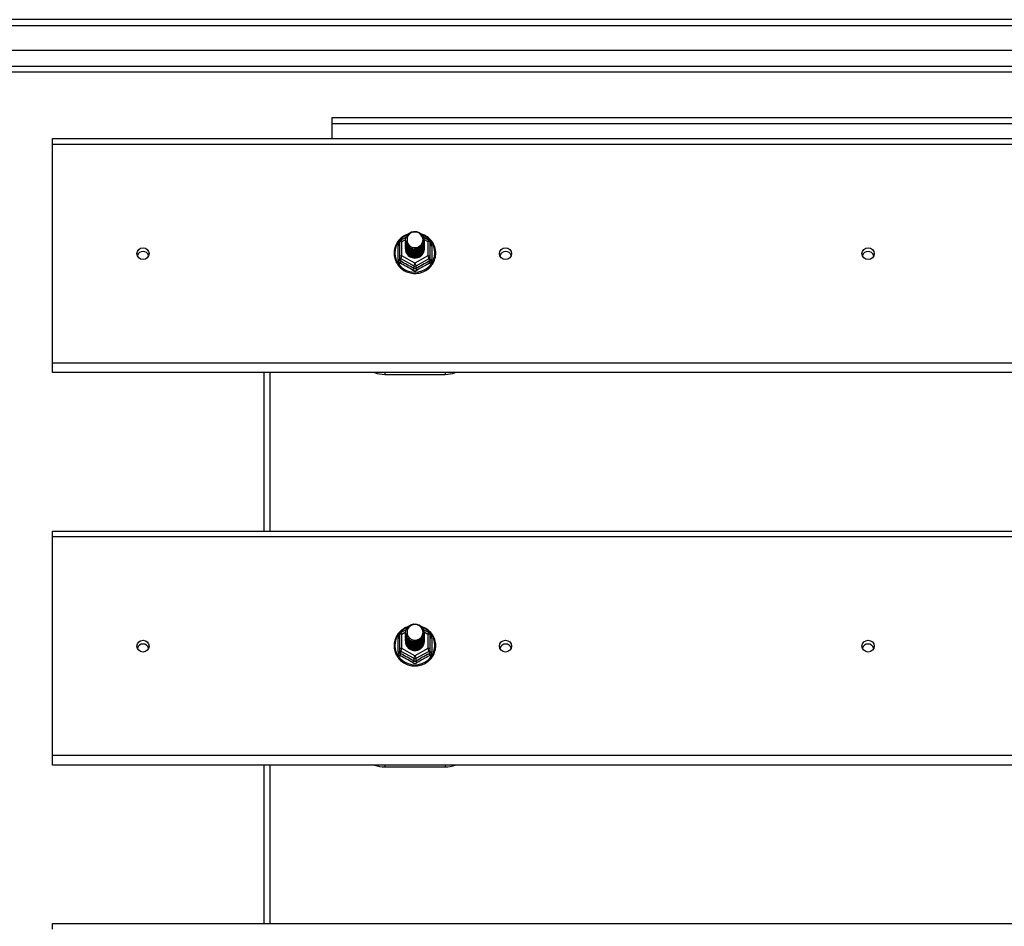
# Model space of a CAD drawing. Header units: inches. Extents: x 72 to 180, y 49 to 82.
# Tile 18 of 27: x 94 to 110, y 65 to 80. Entities that reach past the tile are written whole.
import ezdxf

# ---------------------------------------------------------------- set-up
doc = ezdxf.new("R2010")
doc.units = ezdxf.units.IN
doc.header["$MEASUREMENT"] = 0
doc.layers.add('Visible Edges(ANSI)', color=7, linetype='Continuous', lineweight=25)
doc.layers.add('Visible Tangent Edges(ANSI)', color=7, linetype='Continuous', lineweight=25)

msp = doc.modelspace()

# ---------------------------------------------------------------- linework, layer by layer
at = {"layer": 'Visible Edges(ANSI)'}
for p, q in [((125.982, 80.402), (72.18, 80.402)), ((125.372, 79.89), (72.789, 79.89)), ((125.184, 79.535), (72.978, 79.535)), ((124.456, 78.777), (98.706, 78.777)), ((98.706, 78.777), (98.706, 78.678)), ((98.706, 78.678), (98.706, 78.433)), ((94.081, 78.34), (94.081, 78.433)), ((94.081, 78.433), (125.215, 78.433)), ((94.081, 74.714), (94.081, 78.34)), ((99.847, 76.752), (99.937, 76.802)), ((99.927, 76.75), (99.927, 76.75)), ((100.222, 76.803), (100.314, 76.752)), ((99.827, 76.717), (99.827, 76.478)), ((99.927, 76.737), (99.927, 76.738)), ((99.927, 76.725), (99.927, 76.725)), ((99.927, 76.712), (99.927, 76.713)), ((99.927, 76.7), (99.927, 76.7)), ((99.927, 76.687), (99.927, 76.688)), ((99.927, 76.675), (99.927, 76.675)), ((99.927, 76.662), (99.927, 76.663)), ((99.927, 76.65), (99.927, 76.65)), ((99.927, 76.637), (99.927, 76.637)), ((99.927, 76.625), (99.927, 76.625)), ((99.927, 76.612), (99.927, 76.612)), ((100.234, 76.744), (100.234, 76.744)), ((100.234, 76.731), (100.234, 76.732)), ((100.234, 76.719), (100.234, 76.719)), ((100.234, 76.706), (100.234, 76.706)), ((100.234, 76.694), (100.234, 76.694)), ((100.234, 76.681), (100.234, 76.681)), ((100.234, 76.668), (100.234, 76.669)), ((100.234, 76.656), (100.234, 76.656)), ((100.234, 76.643), (100.234, 76.644)), ((100.234, 76.631), (100.234, 76.631)), ((100.234, 76.618), (100.234, 76.619)), ((100.335, 76.478), (100.335, 76.717)), ((99.827, 76.478), (99.827, 76.433)), ((100.062, 76.464), (100.061, 76.456)), ((100.335, 76.433), (100.335, 76.478)), ((94.081, 74.557), (94.081, 74.714)), ((125.215, 74.557), (94.081, 74.557)), ((97.581, 74.557), (97.581, 71.933)), ((99.581, 74.528), (100.581, 74.528)), ((94.081, 71.84), (94.081, 71.933)), ((94.081, 71.933), (125.215, 71.933)), ((94.081, 68.214), (94.081, 71.84)), ((99.847, 70.252), (99.937, 70.302)), ((99.927, 70.25), (99.927, 70.25)), ((99.927, 70.237), (99.927, 70.238)), ((100.222, 70.303), (100.314, 70.252)), ((100.234, 70.244), (100.234, 70.244)), ((100.234, 70.231), (100.234, 70.232)), ((99.827, 70.217), (99.827, 69.978)), ((99.927, 70.225), (99.927, 70.225)), ((99.927, 70.212), (99.927, 70.213)), ((99.927, 70.2), (99.927, 70.2)), ((99.927, 70.187), (99.927, 70.188)), ((99.927, 70.175), (99.927, 70.175)), ((99.927, 70.162), (99.927, 70.163)), ((99.927, 70.15), (99.927, 70.15)), ((99.927, 70.137), (99.927, 70.137)), ((99.927, 70.125), (99.927, 70.125)), ((99.927, 70.112), (99.927, 70.112)), ((100.234, 70.219), (100.234, 70.219)), ((100.234, 70.206), (100.234, 70.206)), ((100.234, 70.194), (100.234, 70.194)), ((100.234, 70.181), (100.234, 70.181)), ((100.234, 70.168), (100.234, 70.169)), ((100.234, 70.156), (100.234, 70.156)), ((100.234, 70.143), (100.234, 70.144)), ((100.234, 70.131), (100.234, 70.131)), ((100.234, 70.118), (100.234, 70.119)), ((100.335, 69.978), (100.335, 70.217)), ((99.827, 69.978), (99.827, 69.933)), ((100.062, 69.964), (100.061, 69.956)), ((100.335, 69.933), (100.335, 69.978)), ((94.081, 68.057), (94.081, 68.214)), ((125.215, 68.057), (94.081, 68.057)), ((97.581, 68.057), (97.581, 65.433)), ((99.581, 68.028), (100.581, 68.028)), ((94.081, 65.34), (94.081, 65.433)), ((94.081, 65.433), (125.215, 65.433))]:
    msp.add_line(p, q, dxfattribs=at)
at = {"layer": 'Visible Edges(ANSI)', "flags": 128}
for points in [[(99.969, 76.85), (99.947, 76.842), (99.925, 76.833), (99.905, 76.822), (99.885, 76.809), (99.866, 76.796), (99.848, 76.781), (99.831, 76.765), (99.815, 76.748), (99.801, 76.73), (99.788, 76.711), (99.776, 76.691), (99.765, 76.67), (99.757, 76.649), (99.749, 76.627), (99.743, 76.605), (99.739, 76.582), (99.737, 76.559), (99.736, 76.536), (99.736, 76.513), (99.738, 76.491), (99.742, 76.468), (99.748, 76.446), (99.755, 76.424), (99.763, 76.402), (99.773, 76.382), (99.785, 76.362), (99.798, 76.342), (99.812, 76.324), (99.827, 76.307), (99.844, 76.29), (99.862, 76.275), (99.881, 76.261), (99.9, 76.249), (99.921, 76.237), (99.942, 76.228), (99.964, 76.219), (99.986, 76.212), (100.009, 76.207), (100.032, 76.203), (100.056, 76.2), (100.079, 76.199), (100.103, 76.2), (100.126, 76.202), (100.15, 76.206), (100.173, 76.211), (100.195, 76.218), (100.217, 76.227), (100.238, 76.236), (100.259, 76.247), (100.279, 76.26), (100.298, 76.274), (100.316, 76.289), (100.332, 76.305), (100.348, 76.322), (100.362, 76.34), (100.375, 76.359), (100.387, 76.379), (100.397, 76.4), (100.406, 76.421), (100.413, 76.443), (100.419, 76.466), (100.423, 76.488), (100.425, 76.511), (100.426, 76.534)], [(99.948, 76.677), (99.932, 76.715), (99.927, 76.757), (99.935, 76.798), (99.955, 76.835), (99.985, 76.865), (100.023, 76.886), (100.065, 76.895), (100.109, 76.893), (100.15, 76.879), (100.186, 76.854), (100.213, 76.82), (100.23, 76.78), (100.234, 76.738), (100.226, 76.696), (100.206, 76.657), (100.176, 76.626), (100.139, 76.604), (100.096, 76.593), (100.053, 76.595), (100.011, 76.608), (99.975, 76.631), (99.948, 76.664), (99.932, 76.702), (99.927, 76.744)], [(99.927, 76.75), (99.927, 76.745), (99.927, 76.741), (99.928, 76.737), (99.928, 76.732), (99.929, 76.728), (99.93, 76.723), (99.931, 76.719), (99.932, 76.714), (99.933, 76.71), (99.934, 76.706), (99.936, 76.702), (99.937, 76.697), (99.939, 76.693), (99.941, 76.689), (99.943, 76.685), (99.945, 76.681), (99.947, 76.677), (99.95, 76.673), (99.952, 76.67), (99.955, 76.666), (99.958, 76.662), (99.961, 76.659), (99.964, 76.655), (99.967, 76.652)], [(99.965, 76.821), (99.964, 76.819), (99.962, 76.816), (99.961, 76.814), (99.96, 76.811), (99.959, 76.808), (99.958, 76.806), (99.957, 76.803), (99.956, 76.8), (99.956, 76.798), (99.955, 76.795), (99.954, 76.792), (99.953, 76.79), (99.953, 76.787), (99.952, 76.784), (99.952, 76.781), (99.952, 76.778), (99.951, 76.776), (99.951, 76.773), (99.951, 76.77), (99.951, 76.767), (99.951, 76.765), (99.951, 76.762), (99.951, 76.759), (99.951, 76.756)], [(99.951, 76.756), (99.951, 76.753), (99.951, 76.75), (99.951, 76.748), (99.951, 76.745), (99.951, 76.742), (99.951, 76.739), (99.951, 76.736), (99.952, 76.734), (99.952, 76.731), (99.953, 76.728), (99.953, 76.725), (99.954, 76.723), (99.954, 76.72), (99.955, 76.717), (99.956, 76.714), (99.957, 76.712), (99.957, 76.709), (99.958, 76.706), (99.959, 76.704), (99.96, 76.701), (99.962, 76.699), (99.963, 76.696), (99.964, 76.694), (99.965, 76.691)], [(99.967, 76.652), (99.989, 76.633), (100.016, 76.619), (100.044, 76.61), (100.074, 76.607), (100.104, 76.609), (100.133, 76.618), (100.16, 76.632), (100.183, 76.65), (100.202, 76.673), (100.215, 76.699), (100.223, 76.727), (100.225, 76.757), (100.22, 76.786), (100.21, 76.813), (100.193, 76.838), (100.172, 76.858), (100.147, 76.874), (100.119, 76.884), (100.089, 76.889), (100.059, 76.887), (100.03, 76.878), (100.004, 76.864), (99.982, 76.845), (99.965, 76.821)], [(100.426, 76.534), (100.425, 76.56), (100.422, 76.586), (100.416, 76.612), (100.409, 76.637), (100.4, 76.662), (100.388, 76.686), (100.375, 76.709), (100.36, 76.731), (100.343, 76.751), (100.325, 76.771), (100.305, 76.788), (100.284, 76.805), (100.261, 76.819), (100.238, 76.832), (100.213, 76.843), (100.188, 76.852)], [(99.927, 76.737), (99.929, 76.718), (99.932, 76.699), (99.939, 76.681), (99.948, 76.664), (99.959, 76.648), (99.972, 76.634), (99.987, 76.621), (100.004, 76.611), (100.022, 76.603), (100.041, 76.597), (100.061, 76.593), (100.081, 76.592), (100.101, 76.594), (100.12, 76.598), (100.139, 76.604), (100.158, 76.613), (100.174, 76.624), (100.189, 76.637), (100.203, 76.652), (100.214, 76.668), (100.223, 76.686), (100.229, 76.705), (100.233, 76.724), (100.234, 76.744)], [(100.234, 76.738), (100.234, 76.717), (100.23, 76.697), (100.224, 76.678), (100.216, 76.66), (100.205, 76.643), (100.191, 76.627), (100.176, 76.613), (100.159, 76.602), (100.141, 76.593), (100.121, 76.586), (100.101, 76.582), (100.081, 76.58), (100.06, 76.581), (100.04, 76.585), (100.02, 76.591), (100.002, 76.6), (99.985, 76.611), (99.97, 76.624), (99.957, 76.639), (99.946, 76.656), (99.937, 76.673), (99.931, 76.692), (99.928, 76.712), (99.927, 76.731)], [(99.927, 76.725), (99.929, 76.706), (99.932, 76.687), (99.939, 76.669), (99.948, 76.652), (99.959, 76.636), (99.972, 76.621), (99.987, 76.609), (100.004, 76.598), (100.022, 76.59), (100.041, 76.584), (100.061, 76.581), (100.081, 76.58), (100.101, 76.581), (100.12, 76.585), (100.139, 76.592), (100.158, 76.6), (100.174, 76.612), (100.189, 76.625), (100.203, 76.639), (100.214, 76.656), (100.223, 76.674), (100.229, 76.692), (100.233, 76.711), (100.234, 76.731)], [(100.234, 76.725), (100.234, 76.705), (100.23, 76.685), (100.224, 76.666), (100.216, 76.647), (100.205, 76.63), (100.191, 76.615), (100.176, 76.601), (100.159, 76.589), (100.141, 76.58), (100.121, 76.573), (100.101, 76.569), (100.081, 76.567), (100.06, 76.568), (100.04, 76.572), (100.02, 76.579), (100.002, 76.587), (99.985, 76.598), (99.97, 76.611), (99.957, 76.626), (99.946, 76.643), (99.937, 76.661), (99.931, 76.68), (99.928, 76.699), (99.927, 76.719)], [(99.927, 76.712), (99.929, 76.693), (99.932, 76.674), (99.939, 76.656), (99.948, 76.639), (99.959, 76.623), (99.972, 76.609), (99.987, 76.596), (100.004, 76.586), (100.022, 76.577), (100.041, 76.572), (100.061, 76.568), (100.081, 76.567), (100.101, 76.569), (100.12, 76.573), (100.139, 76.579), (100.158, 76.588), (100.174, 76.599), (100.189, 76.612), (100.203, 76.627), (100.214, 76.643), (100.223, 76.661), (100.229, 76.68), (100.233, 76.699), (100.234, 76.719)], [(100.234, 76.713), (100.234, 76.692), (100.23, 76.672), (100.224, 76.653), (100.216, 76.635), (100.205, 76.618), (100.191, 76.602), (100.176, 76.588), (100.159, 76.577), (100.141, 76.568), (100.121, 76.561), (100.101, 76.556), (100.081, 76.555), (100.06, 76.556), (100.04, 76.56), (100.02, 76.566), (100.002, 76.575), (99.985, 76.586), (99.97, 76.599), (99.957, 76.614), (99.946, 76.631), (99.937, 76.648), (99.931, 76.667), (99.928, 76.687), (99.927, 76.706)], [(99.927, 76.7), (99.929, 76.681), (99.932, 76.662), (99.939, 76.644), (99.948, 76.627), (99.959, 76.611), (99.972, 76.596), (99.987, 76.584), (100.004, 76.573), (100.022, 76.565), (100.041, 76.559), (100.061, 76.555), (100.081, 76.554), (100.101, 76.556), (100.12, 76.56), (100.139, 76.567), (100.158, 76.575), (100.174, 76.586), (100.189, 76.599), (100.203, 76.614), (100.214, 76.631), (100.223, 76.648), (100.229, 76.667), (100.233, 76.686), (100.234, 76.706)], [(100.234, 76.7), (100.234, 76.68), (100.23, 76.66), (100.224, 76.641), (100.216, 76.622), (100.205, 76.605), (100.191, 76.59), (100.176, 76.576), (100.159, 76.564), (100.141, 76.555), (100.121, 76.548), (100.101, 76.544), (100.081, 76.542), (100.06, 76.543), (100.04, 76.547), (100.02, 76.553), (100.002, 76.562), (99.985, 76.573), (99.97, 76.586), (99.957, 76.601), (99.946, 76.618), (99.937, 76.636), (99.931, 76.655), (99.928, 76.674), (99.927, 76.694)], [(99.927, 76.687), (99.929, 76.668), (99.932, 76.649), (99.939, 76.631), (99.948, 76.614), (99.959, 76.598), (99.972, 76.584), (99.987, 76.571), (100.004, 76.561), (100.022, 76.552), (100.041, 76.546), (100.061, 76.543), (100.081, 76.542), (100.101, 76.543), (100.12, 76.547), (100.139, 76.554), (100.158, 76.563), (100.174, 76.574), (100.189, 76.587), (100.203, 76.602), (100.214, 76.618), (100.223, 76.636), (100.229, 76.655), (100.233, 76.674), (100.234, 76.694)], [(100.234, 76.687), (100.234, 76.667), (100.23, 76.647), (100.224, 76.628), (100.216, 76.61), (100.205, 76.593), (100.191, 76.577), (100.176, 76.563), (100.159, 76.552), (100.141, 76.542), (100.121, 76.536), (100.101, 76.531), (100.081, 76.53), (100.06, 76.531), (100.04, 76.535), (100.02, 76.541), (100.002, 76.55), (99.985, 76.561), (99.97, 76.574), (99.957, 76.589), (99.946, 76.605), (99.937, 76.623), (99.931, 76.642), (99.928, 76.662), (99.927, 76.681)], [(99.927, 76.675), (99.929, 76.656), (99.932, 76.637), (99.939, 76.619), (99.948, 76.602), (99.959, 76.586), (99.972, 76.571), (99.987, 76.559), (100.004, 76.548), (100.022, 76.54), (100.041, 76.534), (100.061, 76.53), (100.081, 76.529), (100.101, 76.531), (100.12, 76.535), (100.139, 76.541), (100.158, 76.55), (100.174, 76.561), (100.189, 76.574), (100.203, 76.589), (100.214, 76.606), (100.223, 76.623), (100.229, 76.642), (100.233, 76.661), (100.234, 76.681)], [(100.234, 76.675), (100.234, 76.655), (100.23, 76.635), (100.224, 76.615), (100.216, 76.597), (100.205, 76.58), (100.191, 76.564), (100.176, 76.551), (100.159, 76.539), (100.141, 76.53), (100.121, 76.523), (100.101, 76.519), (100.081, 76.517), (100.06, 76.518), (100.04, 76.522), (100.02, 76.528), (100.002, 76.537), (99.985, 76.548), (99.97, 76.561), (99.957, 76.576), (99.946, 76.593), (99.937, 76.611), (99.931, 76.63), (99.928, 76.649), (99.927, 76.669)], [(99.927, 76.662), (99.929, 76.643), (99.932, 76.624), (99.939, 76.606), (99.948, 76.589), (99.959, 76.573), (99.972, 76.559), (99.987, 76.546), (100.004, 76.536), (100.022, 76.527), (100.041, 76.521), (100.061, 76.518), (100.081, 76.517), (100.101, 76.518), (100.12, 76.522), (100.139, 76.529), (100.158, 76.538), (100.174, 76.549), (100.189, 76.562), (100.203, 76.577), (100.214, 76.593), (100.223, 76.611), (100.229, 76.629), (100.233, 76.649), (100.234, 76.668)], [(100.234, 76.662), (100.234, 76.642), (100.23, 76.622), (100.224, 76.603), (100.216, 76.585), (100.205, 76.567), (100.191, 76.552), (100.176, 76.538), (100.159, 76.527), (100.141, 76.517), (100.121, 76.511), (100.101, 76.506), (100.081, 76.505), (100.06, 76.506), (100.04, 76.51), (100.02, 76.516), (100.002, 76.525), (99.985, 76.536), (99.97, 76.549), (99.957, 76.564), (99.946, 76.58), (99.937, 76.598), (99.931, 76.617), (99.928, 76.636), (99.927, 76.656)], [(99.927, 76.65), (99.929, 76.631), (99.932, 76.612), (99.939, 76.594), (99.948, 76.576), (99.959, 76.561), (99.972, 76.546), (99.987, 76.534), (100.004, 76.523), (100.022, 76.515), (100.041, 76.509), (100.061, 76.505), (100.081, 76.504), (100.101, 76.506), (100.12, 76.51), (100.139, 76.516), (100.158, 76.525), (100.174, 76.536), (100.189, 76.549), (100.203, 76.564), (100.214, 76.581), (100.223, 76.598), (100.229, 76.617), (100.233, 76.636), (100.234, 76.656)], [(100.234, 76.65), (100.234, 76.63), (100.23, 76.61), (100.224, 76.59), (100.216, 76.572), (100.205, 76.555), (100.191, 76.539), (100.176, 76.526), (100.159, 76.514), (100.141, 76.505), (100.121, 76.498), (100.101, 76.494), (100.081, 76.492), (100.06, 76.493), (100.04, 76.497), (100.02, 76.503), (100.002, 76.512), (99.985, 76.523), (99.97, 76.536), (99.957, 76.551), (99.946, 76.568), (99.937, 76.586), (99.931, 76.605), (99.928, 76.624), (99.927, 76.644)], [(99.927, 76.637), (99.929, 76.618), (99.932, 76.599), (99.939, 76.581), (99.948, 76.564), (99.959, 76.548), (99.972, 76.534), (99.987, 76.521), (100.004, 76.511), (100.022, 76.502), (100.041, 76.496), (100.061, 76.493), (100.081, 76.492), (100.101, 76.493), (100.12, 76.497), (100.139, 76.504), (100.158, 76.513), (100.174, 76.524), (100.189, 76.537), (100.203, 76.552), (100.214, 76.568), (100.223, 76.586), (100.229, 76.604), (100.233, 76.624), (100.234, 76.643)], [(100.234, 76.637), (100.234, 76.617), (100.23, 76.597), (100.224, 76.578), (100.216, 76.559), (100.205, 76.542), (100.191, 76.527), (100.176, 76.513), (100.159, 76.502), (100.141, 76.492), (100.121, 76.485), (100.101, 76.481), (100.081, 76.48), (100.06, 76.481), (100.04, 76.484), (100.02, 76.491), (100.002, 76.5), (99.985, 76.511), (99.97, 76.524), (99.957, 76.539), (99.946, 76.555), (99.937, 76.573), (99.931, 76.592), (99.928, 76.611), (99.927, 76.631)], [(99.927, 76.625), (99.929, 76.605), (99.932, 76.587), (99.939, 76.569), (99.948, 76.551), (99.959, 76.535), (99.972, 76.521), (99.987, 76.509), (100.004, 76.498), (100.022, 76.49), (100.041, 76.484), (100.061, 76.48), (100.081, 76.479), (100.101, 76.481), (100.12, 76.485), (100.139, 76.491), (100.158, 76.5), (100.174, 76.511), (100.189, 76.524), (100.203, 76.539), (100.214, 76.556), (100.223, 76.573), (100.229, 76.592), (100.233, 76.611), (100.234, 76.631)], [(100.234, 76.625), (100.234, 76.605), (100.23, 76.585), (100.224, 76.565), (100.216, 76.547), (100.205, 76.53), (100.191, 76.514), (100.176, 76.501), (100.159, 76.489), (100.141, 76.48), (100.121, 76.473), (100.101, 76.469), (100.081, 76.467), (100.06, 76.468), (100.04, 76.472), (100.02, 76.478), (100.002, 76.487), (99.985, 76.498), (99.97, 76.511), (99.957, 76.526), (99.946, 76.543), (99.937, 76.561), (99.931, 76.579), (99.928, 76.599), (99.927, 76.618)], [(99.927, 76.612), (99.929, 76.593), (99.932, 76.574), (99.939, 76.556), (99.948, 76.539), (99.959, 76.523), (99.972, 76.509), (99.987, 76.496), (100.004, 76.486), (100.022, 76.477), (100.041, 76.471), (100.061, 76.468), (100.081, 76.467), (100.101, 76.468), (100.12, 76.472), (100.139, 76.479), (100.158, 76.488), (100.174, 76.499), (100.189, 76.512), (100.203, 76.527), (100.214, 76.543), (100.223, 76.561), (100.229, 76.579), (100.233, 76.599), (100.234, 76.618)], [(99.965, 76.691), (99.965, 76.69), (99.964, 76.69), (99.963, 76.689), (99.962, 76.689), (99.962, 76.688), (99.961, 76.687), (99.96, 76.687), (99.96, 76.686), (99.959, 76.686), (99.958, 76.685), (99.957, 76.684), (99.957, 76.684), (99.956, 76.683), (99.955, 76.683), (99.955, 76.682), (99.954, 76.681), (99.953, 76.681), (99.952, 76.68), (99.952, 76.68), (99.951, 76.679), (99.95, 76.678), (99.95, 76.678), (99.949, 76.677), (99.948, 76.677)], [(100.234, 76.612), (100.234, 76.612), (100.234, 76.612), (100.234, 76.612), (100.234, 76.612), (100.234, 76.612), (100.234, 76.612), (100.234, 76.612), (100.234, 76.611), (100.234, 76.611), (100.234, 76.611), (100.234, 76.611), (100.234, 76.611), (100.234, 76.611), (100.234, 76.611), (100.234, 76.611), (100.234, 76.611), (100.234, 76.611), (100.234, 76.611), (100.234, 76.61), (100.234, 76.61), (100.234, 76.61), (100.234, 76.61), (100.234, 76.61), (100.234, 76.61)], [(100.061, 76.456), (100.053, 76.458), (100.045, 76.459), (100.037, 76.462), (100.029, 76.464), (100.021, 76.467), (100.013, 76.471), (100.006, 76.474), (99.999, 76.479), (99.992, 76.483), (99.985, 76.488), (99.979, 76.493), (99.973, 76.499), (99.967, 76.505), (99.962, 76.511), (99.957, 76.517), (99.952, 76.524), (99.948, 76.531), (99.944, 76.538), (99.941, 76.545), (99.938, 76.553), (99.935, 76.56), (99.933, 76.568), (99.931, 76.576), (99.93, 76.584)], [(99.948, 70.177), (99.932, 70.215), (99.927, 70.257), (99.935, 70.298), (99.955, 70.335), (99.985, 70.365), (100.023, 70.386), (100.065, 70.395), (100.109, 70.393), (100.15, 70.379), (100.186, 70.354), (100.213, 70.32), (100.23, 70.28), (100.234, 70.238), (100.226, 70.196), (100.206, 70.157), (100.176, 70.126), (100.139, 70.104), (100.096, 70.093), (100.053, 70.095), (100.011, 70.108), (99.975, 70.131), (99.948, 70.164), (99.932, 70.202), (99.927, 70.244)], [(99.969, 70.35), (99.947, 70.342), (99.925, 70.333), (99.905, 70.322), (99.885, 70.309), (99.866, 70.296), (99.848, 70.281), (99.831, 70.265), (99.815, 70.248), (99.801, 70.23), (99.788, 70.211), (99.776, 70.191), (99.765, 70.17), (99.757, 70.149), (99.749, 70.127), (99.743, 70.105), (99.739, 70.082), (99.737, 70.059), (99.736, 70.036), (99.736, 70.013), (99.738, 69.991), (99.742, 69.968), (99.748, 69.946), (99.755, 69.924), (99.763, 69.902), (99.773, 69.882), (99.785, 69.862), (99.798, 69.842), (99.812, 69.824), (99.827, 69.807), (99.844, 69.79), (99.862, 69.775), (99.881, 69.761), (99.9, 69.749), (99.921, 69.737), (99.942, 69.728), (99.964, 69.719), (99.986, 69.712), (100.009, 69.707), (100.032, 69.703), (100.056, 69.7), (100.079, 69.699), (100.103, 69.7), (100.126, 69.702), (100.15, 69.706), (100.173, 69.711), (100.195, 69.718), (100.217, 69.727), (100.238, 69.736), (100.259, 69.747), (100.279, 69.76), (100.298, 69.774), (100.316, 69.789), (100.332, 69.805), (100.348, 69.822), (100.362, 69.84), (100.375, 69.859), (100.387, 69.879), (100.397, 69.9), (100.406, 69.921), (100.413, 69.943), (100.419, 69.966), (100.423, 69.988), (100.425, 70.011), (100.426, 70.034)], [(99.927, 70.25), (99.927, 70.245), (99.927, 70.241), (99.928, 70.237), (99.928, 70.232), (99.929, 70.228), (99.93, 70.223), (99.931, 70.219), (99.932, 70.214), (99.933, 70.21), (99.934, 70.206), (99.936, 70.202), (99.937, 70.197), (99.939, 70.193), (99.941, 70.189), (99.943, 70.185), (99.945, 70.181), (99.947, 70.177), (99.95, 70.173), (99.952, 70.17), (99.955, 70.166), (99.958, 70.162), (99.961, 70.159), (99.964, 70.155), (99.967, 70.152)], [(99.927, 70.237), (99.929, 70.218), (99.932, 70.199), (99.939, 70.181), (99.948, 70.164), (99.959, 70.148), (99.972, 70.134), (99.987, 70.121), (100.004, 70.111), (100.022, 70.103), (100.041, 70.097), (100.061, 70.093), (100.081, 70.092), (100.101, 70.094), (100.12, 70.098), (100.139, 70.104), (100.158, 70.113), (100.174, 70.124), (100.189, 70.137), (100.203, 70.152), (100.214, 70.168), (100.223, 70.186), (100.229, 70.205), (100.233, 70.224), (100.234, 70.244)], [(100.234, 70.238), (100.234, 70.217), (100.23, 70.197), (100.224, 70.178), (100.216, 70.16), (100.205, 70.143), (100.191, 70.127), (100.176, 70.113), (100.159, 70.102), (100.141, 70.093), (100.121, 70.086), (100.101, 70.082), (100.081, 70.08), (100.06, 70.081), (100.04, 70.085), (100.02, 70.091), (100.002, 70.1), (99.985, 70.111), (99.97, 70.124), (99.957, 70.139), (99.946, 70.156), (99.937, 70.173), (99.931, 70.192), (99.928, 70.212), (99.927, 70.231)], [(99.965, 70.321), (99.964, 70.319), (99.962, 70.316), (99.961, 70.314), (99.96, 70.311), (99.959, 70.308), (99.958, 70.306), (99.957, 70.303), (99.956, 70.3), (99.956, 70.298), (99.955, 70.295), (99.954, 70.292), (99.953, 70.29), (99.953, 70.287), (99.952, 70.284), (99.952, 70.281), (99.952, 70.278), (99.951, 70.276), (99.951, 70.273), (99.951, 70.27), (99.951, 70.267), (99.951, 70.265), (99.951, 70.262), (99.951, 70.259), (99.951, 70.256)], [(99.951, 70.256), (99.951, 70.253), (99.951, 70.25), (99.951, 70.248), (99.951, 70.245), (99.951, 70.242), (99.951, 70.239), (99.951, 70.236), (99.952, 70.234), (99.952, 70.231), (99.953, 70.228), (99.953, 70.225), (99.954, 70.223), (99.954, 70.22), (99.955, 70.217), (99.956, 70.214), (99.957, 70.212), (99.957, 70.209), (99.958, 70.206), (99.959, 70.204), (99.96, 70.201), (99.962, 70.199), (99.963, 70.196), (99.964, 70.194), (99.965, 70.191)], [(99.967, 70.152), (99.989, 70.133), (100.016, 70.119), (100.044, 70.11), (100.074, 70.107), (100.104, 70.109), (100.133, 70.118), (100.16, 70.132), (100.183, 70.15), (100.202, 70.173), (100.215, 70.199), (100.223, 70.227), (100.225, 70.257), (100.22, 70.286), (100.21, 70.313), (100.193, 70.338), (100.172, 70.358), (100.147, 70.374), (100.119, 70.384), (100.089, 70.389), (100.059, 70.387), (100.03, 70.378), (100.004, 70.364), (99.982, 70.345), (99.965, 70.321)], [(100.426, 70.034), (100.425, 70.06), (100.422, 70.086), (100.416, 70.112), (100.409, 70.137), (100.4, 70.162), (100.388, 70.186), (100.375, 70.209), (100.36, 70.231), (100.343, 70.251), (100.325, 70.271), (100.305, 70.288), (100.284, 70.305), (100.261, 70.319), (100.238, 70.332), (100.213, 70.343), (100.188, 70.352)], [(99.927, 70.225), (99.929, 70.206), (99.932, 70.187), (99.939, 70.169), (99.948, 70.152), (99.959, 70.136), (99.972, 70.121), (99.987, 70.109), (100.004, 70.098), (100.022, 70.09), (100.041, 70.084), (100.061, 70.081), (100.081, 70.08), (100.101, 70.081), (100.12, 70.085), (100.139, 70.092), (100.158, 70.1), (100.174, 70.112), (100.189, 70.125), (100.203, 70.139), (100.214, 70.156), (100.223, 70.174), (100.229, 70.192), (100.233, 70.211), (100.234, 70.231)], [(100.234, 70.225), (100.234, 70.205), (100.23, 70.185), (100.224, 70.166), (100.216, 70.147), (100.205, 70.13), (100.191, 70.115), (100.176, 70.101), (100.159, 70.089), (100.141, 70.08), (100.121, 70.073), (100.101, 70.069), (100.081, 70.067), (100.06, 70.068), (100.04, 70.072), (100.02, 70.079), (100.002, 70.087), (99.985, 70.098), (99.97, 70.111), (99.957, 70.126), (99.946, 70.143), (99.937, 70.161), (99.931, 70.18), (99.928, 70.199), (99.927, 70.219)], [(99.927, 70.212), (99.929, 70.193), (99.932, 70.174), (99.939, 70.156), (99.948, 70.139), (99.959, 70.123), (99.972, 70.109), (99.987, 70.096), (100.004, 70.086), (100.022, 70.077), (100.041, 70.072), (100.061, 70.068), (100.081, 70.067), (100.101, 70.069), (100.12, 70.073), (100.139, 70.079), (100.158, 70.088), (100.174, 70.099), (100.189, 70.112), (100.203, 70.127), (100.214, 70.143), (100.223, 70.161), (100.229, 70.18), (100.233, 70.199), (100.234, 70.219)], [(100.234, 70.213), (100.234, 70.192), (100.23, 70.172), (100.224, 70.153), (100.216, 70.135), (100.205, 70.118), (100.191, 70.102), (100.176, 70.088), (100.159, 70.077), (100.141, 70.068), (100.121, 70.061), (100.101, 70.056), (100.081, 70.055), (100.06, 70.056), (100.04, 70.06), (100.02, 70.066), (100.002, 70.075), (99.985, 70.086), (99.97, 70.099), (99.957, 70.114), (99.946, 70.131), (99.937, 70.148), (99.931, 70.167), (99.928, 70.187), (99.927, 70.206)], [(99.927, 70.2), (99.929, 70.181), (99.932, 70.162), (99.939, 70.144), (99.948, 70.127), (99.959, 70.111), (99.972, 70.096), (99.987, 70.084), (100.004, 70.073), (100.022, 70.065), (100.041, 70.059), (100.061, 70.055), (100.081, 70.054), (100.101, 70.056), (100.12, 70.06), (100.139, 70.067), (100.158, 70.075), (100.174, 70.086), (100.189, 70.099), (100.203, 70.114), (100.214, 70.131), (100.223, 70.148), (100.229, 70.167), (100.233, 70.186), (100.234, 70.206)], [(100.234, 70.2), (100.234, 70.18), (100.23, 70.16), (100.224, 70.141), (100.216, 70.122), (100.205, 70.105), (100.191, 70.09), (100.176, 70.076), (100.159, 70.064), (100.141, 70.055), (100.121, 70.048), (100.101, 70.044), (100.081, 70.042), (100.06, 70.043), (100.04, 70.047), (100.02, 70.053), (100.002, 70.062), (99.985, 70.073), (99.97, 70.086), (99.957, 70.101), (99.946, 70.118), (99.937, 70.136), (99.931, 70.155), (99.928, 70.174), (99.927, 70.194)], [(99.927, 70.187), (99.929, 70.168), (99.932, 70.149), (99.939, 70.131), (99.948, 70.114), (99.959, 70.098), (99.972, 70.084), (99.987, 70.071), (100.004, 70.061), (100.022, 70.052), (100.041, 70.046), (100.061, 70.043), (100.081, 70.042), (100.101, 70.043), (100.12, 70.047), (100.139, 70.054), (100.158, 70.063), (100.174, 70.074), (100.189, 70.087), (100.203, 70.102), (100.214, 70.118), (100.223, 70.136), (100.229, 70.155), (100.233, 70.174), (100.234, 70.194)], [(100.234, 70.187), (100.234, 70.167), (100.23, 70.147), (100.224, 70.128), (100.216, 70.11), (100.205, 70.093), (100.191, 70.077), (100.176, 70.063), (100.159, 70.052), (100.141, 70.042), (100.121, 70.036), (100.101, 70.031), (100.081, 70.03), (100.06, 70.031), (100.04, 70.035), (100.02, 70.041), (100.002, 70.05), (99.985, 70.061), (99.97, 70.074), (99.957, 70.089), (99.946, 70.105), (99.937, 70.123), (99.931, 70.142), (99.928, 70.162), (99.927, 70.181)], [(99.927, 70.175), (99.929, 70.156), (99.932, 70.137), (99.939, 70.119), (99.948, 70.102), (99.959, 70.086), (99.972, 70.071), (99.987, 70.059), (100.004, 70.048), (100.022, 70.04), (100.041, 70.034), (100.061, 70.03), (100.081, 70.029), (100.101, 70.031), (100.12, 70.035), (100.139, 70.041), (100.158, 70.05), (100.174, 70.061), (100.189, 70.074), (100.203, 70.089), (100.214, 70.106), (100.223, 70.123), (100.229, 70.142), (100.233, 70.161), (100.234, 70.181)], [(100.234, 70.175), (100.234, 70.155), (100.23, 70.135), (100.224, 70.115), (100.216, 70.097), (100.205, 70.08), (100.191, 70.064), (100.176, 70.051), (100.159, 70.039), (100.141, 70.03), (100.121, 70.023), (100.101, 70.019), (100.081, 70.017), (100.06, 70.018), (100.04, 70.022), (100.02, 70.028), (100.002, 70.037), (99.985, 70.048), (99.97, 70.061), (99.957, 70.076), (99.946, 70.093), (99.937, 70.111), (99.931, 70.13), (99.928, 70.149), (99.927, 70.169)], [(99.927, 70.162), (99.929, 70.143), (99.932, 70.124), (99.939, 70.106), (99.948, 70.089), (99.959, 70.073), (99.972, 70.059), (99.987, 70.046), (100.004, 70.036), (100.022, 70.027), (100.041, 70.021), (100.061, 70.018), (100.081, 70.017), (100.101, 70.018), (100.12, 70.022), (100.139, 70.029), (100.158, 70.038), (100.174, 70.049), (100.189, 70.062), (100.203, 70.077), (100.214, 70.093), (100.223, 70.111), (100.229, 70.129), (100.233, 70.149), (100.234, 70.168)], [(100.234, 70.162), (100.234, 70.142), (100.23, 70.122), (100.224, 70.103), (100.216, 70.085), (100.205, 70.067), (100.191, 70.052), (100.176, 70.038), (100.159, 70.027), (100.141, 70.017), (100.121, 70.011), (100.101, 70.006), (100.081, 70.005), (100.06, 70.006), (100.04, 70.01), (100.02, 70.016), (100.002, 70.025), (99.985, 70.036), (99.97, 70.049), (99.957, 70.064), (99.946, 70.08), (99.937, 70.098), (99.931, 70.117), (99.928, 70.136), (99.927, 70.156)], [(99.927, 70.15), (99.929, 70.131), (99.932, 70.112), (99.939, 70.094), (99.948, 70.076), (99.959, 70.061), (99.972, 70.046), (99.987, 70.034), (100.004, 70.023), (100.022, 70.015), (100.041, 70.009), (100.061, 70.005), (100.081, 70.004), (100.101, 70.006), (100.12, 70.01), (100.139, 70.016), (100.158, 70.025), (100.174, 70.036), (100.189, 70.049), (100.203, 70.064), (100.214, 70.081), (100.223, 70.098), (100.229, 70.117), (100.233, 70.136), (100.234, 70.156)], [(100.234, 70.15), (100.234, 70.13), (100.23, 70.11), (100.224, 70.09), (100.216, 70.072), (100.205, 70.055), (100.191, 70.039), (100.176, 70.026), (100.159, 70.014), (100.141, 70.005), (100.121, 69.998), (100.101, 69.994), (100.081, 69.992), (100.06, 69.993), (100.04, 69.997), (100.02, 70.003), (100.002, 70.012), (99.985, 70.023), (99.97, 70.036), (99.957, 70.051), (99.946, 70.068), (99.937, 70.086), (99.931, 70.105), (99.928, 70.124), (99.927, 70.144)], [(99.927, 70.137), (99.929, 70.118), (99.932, 70.099), (99.939, 70.081), (99.948, 70.064), (99.959, 70.048), (99.972, 70.034), (99.987, 70.021), (100.004, 70.011), (100.022, 70.002), (100.041, 69.996), (100.061, 69.993), (100.081, 69.992), (100.101, 69.993), (100.12, 69.997), (100.139, 70.004), (100.158, 70.013), (100.174, 70.024), (100.189, 70.037), (100.203, 70.052), (100.214, 70.068), (100.223, 70.086), (100.229, 70.104), (100.233, 70.124), (100.234, 70.143)], [(100.234, 70.137), (100.234, 70.117), (100.23, 70.097), (100.224, 70.078), (100.216, 70.059), (100.205, 70.042), (100.191, 70.027), (100.176, 70.013), (100.159, 70.002), (100.141, 69.992), (100.121, 69.985), (100.101, 69.981), (100.081, 69.98), (100.06, 69.981), (100.04, 69.984), (100.02, 69.991), (100.002, 70), (99.985, 70.011), (99.97, 70.024), (99.957, 70.039), (99.946, 70.055), (99.937, 70.073), (99.931, 70.092), (99.928, 70.111), (99.927, 70.131)], [(99.927, 70.125), (99.929, 70.105), (99.932, 70.087), (99.939, 70.069), (99.948, 70.051), (99.959, 70.035), (99.972, 70.021), (99.987, 70.009), (100.004, 69.998), (100.022, 69.99), (100.041, 69.984), (100.061, 69.98), (100.081, 69.979), (100.101, 69.981), (100.12, 69.985), (100.139, 69.991), (100.158, 70), (100.174, 70.011), (100.189, 70.024), (100.203, 70.039), (100.214, 70.056), (100.223, 70.073), (100.229, 70.092), (100.233, 70.111), (100.234, 70.131)], [(100.234, 70.125), (100.234, 70.105), (100.23, 70.085), (100.224, 70.065), (100.216, 70.047), (100.205, 70.03), (100.191, 70.014), (100.176, 70.001), (100.159, 69.989), (100.141, 69.98), (100.121, 69.973), (100.101, 69.969), (100.081, 69.967), (100.06, 69.968), (100.04, 69.972), (100.02, 69.978), (100.002, 69.987), (99.985, 69.998), (99.97, 70.011), (99.957, 70.026), (99.946, 70.043), (99.937, 70.061), (99.931, 70.079), (99.928, 70.099), (99.927, 70.118)], [(99.927, 70.112), (99.929, 70.093), (99.932, 70.074), (99.939, 70.056), (99.948, 70.039), (99.959, 70.023), (99.972, 70.009), (99.987, 69.996), (100.004, 69.986), (100.022, 69.977), (100.041, 69.971), (100.061, 69.968), (100.081, 69.967), (100.101, 69.968), (100.12, 69.972), (100.139, 69.979), (100.158, 69.988), (100.174, 69.999), (100.189, 70.012), (100.203, 70.027), (100.214, 70.043), (100.223, 70.061), (100.229, 70.079), (100.233, 70.099), (100.234, 70.118)], [(100.061, 69.956), (100.053, 69.958), (100.045, 69.959), (100.037, 69.962), (100.029, 69.964), (100.021, 69.967), (100.013, 69.971), (100.006, 69.974), (99.999, 69.979), (99.992, 69.983), (99.985, 69.988), (99.979, 69.993), (99.973, 69.999), (99.967, 70.005), (99.962, 70.011), (99.957, 70.017), (99.952, 70.024), (99.948, 70.031), (99.944, 70.038), (99.941, 70.045), (99.938, 70.053), (99.935, 70.06), (99.933, 70.068), (99.931, 70.076), (99.93, 70.084)], [(99.965, 70.191), (99.965, 70.19), (99.964, 70.19), (99.963, 70.189), (99.962, 70.189), (99.962, 70.188), (99.961, 70.187), (99.96, 70.187), (99.96, 70.186), (99.959, 70.186), (99.958, 70.185), (99.957, 70.184), (99.957, 70.184), (99.956, 70.183), (99.955, 70.183), (99.955, 70.182), (99.954, 70.181), (99.953, 70.181), (99.952, 70.18), (99.952, 70.18), (99.951, 70.179), (99.95, 70.178), (99.95, 70.178), (99.949, 70.177), (99.948, 70.177)], [(100.234, 70.112), (100.234, 70.112), (100.234, 70.112), (100.234, 70.112), (100.234, 70.112), (100.234, 70.112), (100.234, 70.112), (100.234, 70.112), (100.234, 70.111), (100.234, 70.111), (100.234, 70.111), (100.234, 70.111), (100.234, 70.111), (100.234, 70.111), (100.234, 70.111), (100.234, 70.111), (100.234, 70.111), (100.234, 70.111), (100.234, 70.111), (100.234, 70.11), (100.234, 70.11), (100.234, 70.11), (100.234, 70.11), (100.234, 70.11), (100.234, 70.11)]]:
    msp.add_lwpolyline(points, dxfattribs=at)
at = {"layer": 'Visible Edges(ANSI)'}
for centre, radius, start, end in [((99.866, 76.717), 0.0394, 119.1745, 180), ((100.295, 76.717), 0.0394, 0, 60.8255), ((99.581, 75.028), 0.5, 250.4702, 270), ((100.581, 75.028), 0.5, 270, 289.5298), ((99.866, 70.217), 0.0394, 119.1745, 180), ((100.295, 70.217), 0.0394, 0, 60.8255), ((99.581, 68.528), 0.5, 250.4702, 270), ((100.581, 68.528), 0.5, 270, 289.5298)]:
    msp.add_arc(centre, radius, start, end, dxfattribs=at)
for centre, major_axis, start_param, end_param in [((100.081, 76.756), (0.134, 0), 3.671471, 8.899926), ((100.081, 76.607), (-0.158, 0), 6.031816, 9.674875), ((100.081, 76.751), (0.154, 0), 3.669461, 3.875388), ((95.581, 76.464), (0.101, 0), 0.333879, 2.807714), ((101.581, 76.464), (0.101, 0), 0.333879, 2.807714), ((107.581, 76.464), (0.101, 0), 0.333879, 2.807714), ((100.081, 70.256), (0.134, 0), 3.671471, 8.899926), ((100.081, 70.107), (-0.158, 0), 6.031816, 9.674875), ((100.081, 70.251), (0.154, 0), 3.669461, 3.875388), ((95.581, 69.964), (0.101, 0), 0.333879, 2.807714), ((101.581, 69.964), (0.101, 0), 0.333879, 2.807714), ((107.581, 69.964), (0.101, 0), 0.333879, 2.807714)]:
    msp.add_ellipse(centre, major_axis=major_axis, ratio=0.966998, start_param=start_param, end_param=end_param, dxfattribs=at)
for centre in [(95.581, 76.527), (101.581, 76.527), (107.581, 76.527), (95.581, 70.027), (101.581, 70.027), (107.581, 70.027)]:
    msp.add_ellipse(centre, major_axis=(-0.101, 0), ratio=0.966998, dxfattribs=at)
at = {"layer": 'Visible Tangent Edges(ANSI)'}
for p, q in [((72.18, 80.303), (125.982, 80.303)), ((72.848, 79.634), (125.314, 79.634)), ((124.456, 78.678), (98.706, 78.678)), ((94.081, 78.34), (125.215, 78.34)), ((99.866, 76.727), (99.928, 76.762)), ((100.233, 76.762), (100.295, 76.727)), ((99.803, 76.43), (99.803, 76.657)), ((99.866, 76.488), (99.866, 76.727)), ((100.295, 76.727), (100.295, 76.488)), ((100.359, 76.657), (100.359, 76.43)), ((99.846, 76.445), (100.061, 76.325)), ((99.846, 76.4), (99.846, 76.445)), ((100.081, 76.368), (99.866, 76.488)), ((100.295, 76.488), (100.081, 76.368)), ((100.1, 76.325), (100.315, 76.445)), ((100.315, 76.445), (100.315, 76.4)), ((100.061, 76.325), (100.061, 76.28)), ((100.1, 76.28), (100.1, 76.325)), ((125.215, 74.714), (94.081, 74.714)), ((97.68, 74.557), (97.68, 71.933)), ((99.581, 74.557), (99.581, 74.528)), ((100.581, 74.557), (100.581, 74.528)), ((94.081, 71.84), (125.215, 71.84)), ((99.866, 70.227), (99.928, 70.262)), ((100.233, 70.262), (100.295, 70.227)), ((99.803, 69.93), (99.803, 70.157)), ((99.866, 69.988), (99.866, 70.227)), ((100.295, 70.227), (100.295, 69.988)), ((100.359, 70.157), (100.359, 69.93)), ((99.846, 69.945), (100.061, 69.825)), ((99.846, 69.9), (99.846, 69.945)), ((100.081, 69.868), (99.866, 69.988)), ((100.295, 69.988), (100.081, 69.868)), ((100.1, 69.825), (100.315, 69.945)), ((100.315, 69.945), (100.315, 69.9)), ((100.061, 69.825), (100.061, 69.78)), ((100.1, 69.78), (100.1, 69.825)), ((125.215, 68.214), (94.081, 68.214)), ((97.68, 68.057), (97.68, 65.433)), ((99.581, 68.057), (99.581, 68.028)), ((100.581, 68.057), (100.581, 68.028))]:
    msp.add_line(p, q, dxfattribs=at)
at = {"layer": 'Visible Tangent Edges(ANSI)', "flags": 128}
for points in [[(99.827, 76.71), (99.825, 76.708), (99.823, 76.706), (99.821, 76.704), (99.82, 76.702), (99.818, 76.7), (99.817, 76.698), (99.815, 76.696), (99.814, 76.694), (99.812, 76.692), (99.811, 76.69), (99.81, 76.687), (99.809, 76.685), (99.808, 76.683), (99.807, 76.681), (99.806, 76.678), (99.805, 76.676), (99.805, 76.674), (99.804, 76.671), (99.804, 76.669), (99.803, 76.667), (99.803, 76.664), (99.803, 76.662), (99.803, 76.659), (99.803, 76.657)], [(100.359, 76.657), (100.359, 76.659), (100.359, 76.662), (100.359, 76.664), (100.358, 76.667), (100.358, 76.669), (100.357, 76.671), (100.357, 76.674), (100.356, 76.676), (100.355, 76.678), (100.355, 76.681), (100.354, 76.683), (100.353, 76.685), (100.352, 76.687), (100.35, 76.69), (100.349, 76.692), (100.348, 76.694), (100.346, 76.696), (100.345, 76.698), (100.343, 76.7), (100.342, 76.702), (100.34, 76.704), (100.338, 76.706), (100.337, 76.708), (100.335, 76.71)], [(99.803, 76.43), (99.803, 76.427), (99.803, 76.423), (99.803, 76.42), (99.804, 76.417), (99.804, 76.414), (99.805, 76.411), (99.806, 76.407), (99.807, 76.404), (99.808, 76.401), (99.81, 76.398), (99.811, 76.396), (99.813, 76.393), (99.814, 76.39), (99.816, 76.388), (99.818, 76.385), (99.82, 76.383), (99.822, 76.38), (99.825, 76.378), (99.827, 76.376), (99.829, 76.374), (99.832, 76.372), (99.834, 76.37), (99.837, 76.369), (99.84, 76.367)], [(99.846, 76.4), (99.845, 76.401), (99.844, 76.401), (99.842, 76.402), (99.841, 76.403), (99.84, 76.404), (99.838, 76.405), (99.837, 76.406), (99.836, 76.407), (99.835, 76.409), (99.834, 76.41), (99.833, 76.411), (99.832, 76.413), (99.831, 76.414), (99.83, 76.416), (99.83, 76.417), (99.829, 76.419), (99.829, 76.421), (99.828, 76.422), (99.828, 76.424), (99.827, 76.426), (99.827, 76.427), (99.827, 76.429), (99.827, 76.431), (99.827, 76.433)], [(100.335, 76.433), (100.335, 76.431), (100.335, 76.429), (100.334, 76.427), (100.334, 76.426), (100.334, 76.424), (100.333, 76.422), (100.333, 76.421), (100.332, 76.419), (100.332, 76.417), (100.331, 76.416), (100.33, 76.414), (100.329, 76.413), (100.328, 76.411), (100.328, 76.41), (100.327, 76.409), (100.325, 76.407), (100.324, 76.406), (100.323, 76.405), (100.322, 76.404), (100.321, 76.403), (100.319, 76.402), (100.318, 76.401), (100.316, 76.401), (100.315, 76.4)], [(100.322, 76.367), (100.324, 76.369), (100.327, 76.37), (100.33, 76.372), (100.332, 76.374), (100.335, 76.376), (100.337, 76.378), (100.339, 76.38), (100.341, 76.383), (100.343, 76.385), (100.345, 76.388), (100.347, 76.39), (100.349, 76.393), (100.35, 76.396), (100.352, 76.398), (100.353, 76.401), (100.354, 76.404), (100.355, 76.407), (100.356, 76.411), (100.357, 76.414), (100.358, 76.417), (100.358, 76.42), (100.359, 76.423), (100.359, 76.427), (100.359, 76.43)], [(100.1, 76.28), (100.099, 76.279), (100.097, 76.278), (100.096, 76.277), (100.094, 76.277), (100.093, 76.276), (100.091, 76.276), (100.089, 76.275), (100.088, 76.275), (100.086, 76.274), (100.084, 76.274), (100.082, 76.274), (100.081, 76.274), (100.079, 76.274), (100.077, 76.274), (100.076, 76.274), (100.074, 76.275), (100.072, 76.275), (100.071, 76.276), (100.069, 76.276), (100.067, 76.277), (100.066, 76.277), (100.064, 76.278), (100.063, 76.279), (100.061, 76.28)], [(100.043, 76.254), (100.046, 76.252), (100.049, 76.251), (100.052, 76.249), (100.055, 76.248), (100.058, 76.247), (100.061, 76.246), (100.065, 76.245), (100.068, 76.244), (100.071, 76.244), (100.074, 76.243), (100.077, 76.243), (100.081, 76.243), (100.084, 76.243), (100.087, 76.243), (100.091, 76.244), (100.094, 76.244), (100.097, 76.245), (100.1, 76.246), (100.103, 76.247), (100.106, 76.248), (100.109, 76.249), (100.112, 76.251), (100.115, 76.252), (100.118, 76.254)], [(99.827, 70.21), (99.825, 70.208), (99.823, 70.206), (99.821, 70.204), (99.82, 70.202), (99.818, 70.2), (99.817, 70.198), (99.815, 70.196), (99.814, 70.194), (99.812, 70.192), (99.811, 70.19), (99.81, 70.187), (99.809, 70.185), (99.808, 70.183), (99.807, 70.181), (99.806, 70.178), (99.805, 70.176), (99.805, 70.174), (99.804, 70.171), (99.804, 70.169), (99.803, 70.167), (99.803, 70.164), (99.803, 70.162), (99.803, 70.159), (99.803, 70.157)], [(100.359, 70.157), (100.359, 70.159), (100.359, 70.162), (100.359, 70.164), (100.358, 70.167), (100.358, 70.169), (100.357, 70.171), (100.357, 70.174), (100.356, 70.176), (100.355, 70.178), (100.355, 70.181), (100.354, 70.183), (100.353, 70.185), (100.352, 70.187), (100.35, 70.19), (100.349, 70.192), (100.348, 70.194), (100.346, 70.196), (100.345, 70.198), (100.343, 70.2), (100.342, 70.202), (100.34, 70.204), (100.338, 70.206), (100.337, 70.208), (100.335, 70.21)], [(99.803, 69.93), (99.803, 69.927), (99.803, 69.923), (99.803, 69.92), (99.804, 69.917), (99.804, 69.914), (99.805, 69.911), (99.806, 69.907), (99.807, 69.904), (99.808, 69.901), (99.81, 69.898), (99.811, 69.896), (99.813, 69.893), (99.814, 69.89), (99.816, 69.888), (99.818, 69.885), (99.82, 69.883), (99.822, 69.88), (99.825, 69.878), (99.827, 69.876), (99.829, 69.874), (99.832, 69.872), (99.834, 69.87), (99.837, 69.869), (99.84, 69.867)], [(99.846, 69.9), (99.845, 69.901), (99.844, 69.901), (99.842, 69.902), (99.841, 69.903), (99.84, 69.904), (99.838, 69.905), (99.837, 69.906), (99.836, 69.907), (99.835, 69.909), (99.834, 69.91), (99.833, 69.911), (99.832, 69.913), (99.831, 69.914), (99.83, 69.916), (99.83, 69.917), (99.829, 69.919), (99.829, 69.921), (99.828, 69.922), (99.828, 69.924), (99.827, 69.926), (99.827, 69.927), (99.827, 69.929), (99.827, 69.931), (99.827, 69.933)], [(100.335, 69.933), (100.335, 69.931), (100.335, 69.929), (100.334, 69.927), (100.334, 69.926), (100.334, 69.924), (100.333, 69.922), (100.333, 69.921), (100.332, 69.919), (100.332, 69.917), (100.331, 69.916), (100.33, 69.914), (100.329, 69.913), (100.328, 69.911), (100.328, 69.91), (100.327, 69.909), (100.325, 69.907), (100.324, 69.906), (100.323, 69.905), (100.322, 69.904), (100.321, 69.903), (100.319, 69.902), (100.318, 69.901), (100.316, 69.901), (100.315, 69.9)], [(100.322, 69.867), (100.324, 69.869), (100.327, 69.87), (100.33, 69.872), (100.332, 69.874), (100.335, 69.876), (100.337, 69.878), (100.339, 69.88), (100.341, 69.883), (100.343, 69.885), (100.345, 69.888), (100.347, 69.89), (100.349, 69.893), (100.35, 69.896), (100.352, 69.898), (100.353, 69.901), (100.354, 69.904), (100.355, 69.907), (100.356, 69.911), (100.357, 69.914), (100.358, 69.917), (100.358, 69.92), (100.359, 69.923), (100.359, 69.927), (100.359, 69.93)], [(100.043, 69.754), (100.046, 69.752), (100.049, 69.751), (100.052, 69.749), (100.055, 69.748), (100.058, 69.747), (100.061, 69.746), (100.065, 69.745), (100.068, 69.744), (100.071, 69.744), (100.074, 69.743), (100.077, 69.743), (100.081, 69.743), (100.084, 69.743), (100.087, 69.743), (100.091, 69.744), (100.094, 69.744), (100.097, 69.745), (100.1, 69.746), (100.103, 69.747), (100.106, 69.748), (100.109, 69.749), (100.112, 69.751), (100.115, 69.752), (100.118, 69.754)], [(100.1, 69.78), (100.099, 69.779), (100.097, 69.778), (100.096, 69.777), (100.094, 69.777), (100.093, 69.776), (100.091, 69.776), (100.089, 69.775), (100.088, 69.775), (100.086, 69.774), (100.084, 69.774), (100.082, 69.774), (100.081, 69.774), (100.079, 69.774), (100.077, 69.774), (100.076, 69.774), (100.074, 69.775), (100.072, 69.775), (100.071, 69.776), (100.069, 69.776), (100.067, 69.777), (100.066, 69.777), (100.064, 69.778), (100.063, 69.779), (100.061, 69.78)]]:
    msp.add_lwpolyline(points, dxfattribs=at)
at = {"layer": 'Visible Tangent Edges(ANSI)'}
for centre, major_axis, ratio, start_param, end_param in [((100.081, 76.54), (0.331, 0), 0.966998, 1.955468, 7.482801), ((99.866, 76.717), (-0.0192, 0.0344), 0.127392, 4.936728, 6.283185), ((100.295, 76.717), (0.0192, 0.0344), 0.127392, 0, 1.346458), ((99.787, 76.672), (0.0394, 0), 0.420933, 5.107073, 6.283185), ((99.866, 76.717), (-0.0394, 0), 0.254784, 4.712389, 6.283185), ((100.295, 76.717), (0.0394, 0), 0.254784, 0, 1.570796), ((100.374, 76.672), (-0.0394, 0), 0.420933, 0, 1.176113), ((99.787, 76.433), (0.0394, 0), 0.080687, 5.107073, 6.283185), ((99.866, 76.478), (-0.0394, 0), 0.254784, 4.712389, 6.283185), ((99.866, 76.478), (-0.0394, 0), 0.966998, 0, 1.047198), ((99.866, 76.478), (-0.0192, -0.0344), 0.127392, 4.48805, 6.058847), ((100.295, 76.478), (0.0394, 0), 0.254784, 0, 1.570796), ((100.295, 76.478), (0.0192, -0.0344), 0.127392, 0.224339, 1.795135), ((100.295, 76.478), (0.0394, 0), 0.966998, 5.235988, 6.283185), ((100.374, 76.433), (-0.0394, 0), 0.080687, 0, 1.176113), ((99.827, 76.367), (0.0178, 0.0351), 0.295528, 4.874003, 6.050115), ((99.942, 76.143), (0.573, -0.342), 0.220649, 1.524932, 1.878631), ((99.954, 76.163), (-0.605, 0.361), 0.220649, 4.666525, 5.020223), ((100.041, 76.247), (0.0205, 0.0336), 0.044718, 0.222707, 1.398819), ((100.081, 76.358), (-0.0192, -0.0344), 0.127392, 4.48805, 6.058847), ((100.081, 76.358), (0.0394, 0), 0.966998, 4.18879, 5.235988), ((100.081, 76.358), (0.0192, -0.0344), 0.127392, 0.224339, 1.795135), ((100.208, 76.163), (-0.605, -0.361), 0.220649, 4.404555, 4.758253), ((100.12, 76.247), (-0.0205, 0.0336), 0.044718, 4.884366, 6.060479), ((100.22, 76.143), (0.573, 0.342), 0.220649, 1.262962, 1.61666), ((100.335, 76.367), (-0.0178, 0.0351), 0.295528, 0.23307, 1.409183), ((100.081, 70.04), (0.331, 0), 0.966998, 1.955468, 7.482801), ((99.866, 70.217), (-0.0192, 0.0344), 0.127392, 4.936728, 6.283185), ((100.295, 70.217), (0.0192, 0.0344), 0.127392, 0, 1.346458), ((99.787, 70.172), (0.0394, 0), 0.420933, 5.107073, 6.283185), ((99.866, 70.217), (-0.0394, 0), 0.254784, 4.712389, 6.283185), ((100.295, 70.217), (0.0394, 0), 0.254784, 0, 1.570796), ((100.374, 70.172), (-0.0394, 0), 0.420933, 0, 1.176113), ((99.787, 69.933), (0.0394, 0), 0.080687, 5.107073, 6.283185), ((99.866, 69.978), (-0.0394, 0), 0.254784, 4.712389, 6.283185), ((99.866, 69.978), (-0.0394, 0), 0.966998, 0, 1.047198), ((99.866, 69.978), (-0.0192, -0.0344), 0.127392, 4.48805, 6.058847), ((100.295, 69.978), (0.0394, 0), 0.254784, 0, 1.570796), ((100.295, 69.978), (0.0192, -0.0344), 0.127392, 0.224339, 1.795135), ((100.295, 69.978), (0.0394, 0), 0.966998, 5.235988, 6.283185), ((100.374, 69.933), (-0.0394, 0), 0.080687, 0, 1.176113), ((99.827, 69.867), (0.0178, 0.0351), 0.295528, 4.874003, 6.050115), ((99.942, 69.643), (0.573, -0.342), 0.220649, 1.524932, 1.878631), ((99.954, 69.663), (-0.605, 0.361), 0.220649, 4.666525, 5.020223), ((100.041, 69.747), (0.0205, 0.0336), 0.044718, 0.222707, 1.398819), ((100.081, 69.858), (-0.0192, -0.0344), 0.127392, 4.48805, 6.058847), ((100.081, 69.858), (0.0394, 0), 0.966998, 4.18879, 5.235988), ((100.081, 69.858), (0.0192, -0.0344), 0.127392, 0.224339, 1.795135), ((100.208, 69.663), (-0.605, -0.361), 0.220649, 4.404555, 4.758253), ((100.12, 69.747), (-0.0205, 0.0336), 0.044718, 4.884366, 6.060479), ((100.22, 69.643), (0.573, 0.342), 0.220649, 1.262962, 1.61666), ((100.335, 69.867), (-0.0178, 0.0351), 0.295528, 0.23307, 1.409183)]:
    msp.add_ellipse(centre, major_axis=major_axis, ratio=ratio, start_param=start_param, end_param=end_param, dxfattribs=at)

doc.saveas('drawing.dxf')
